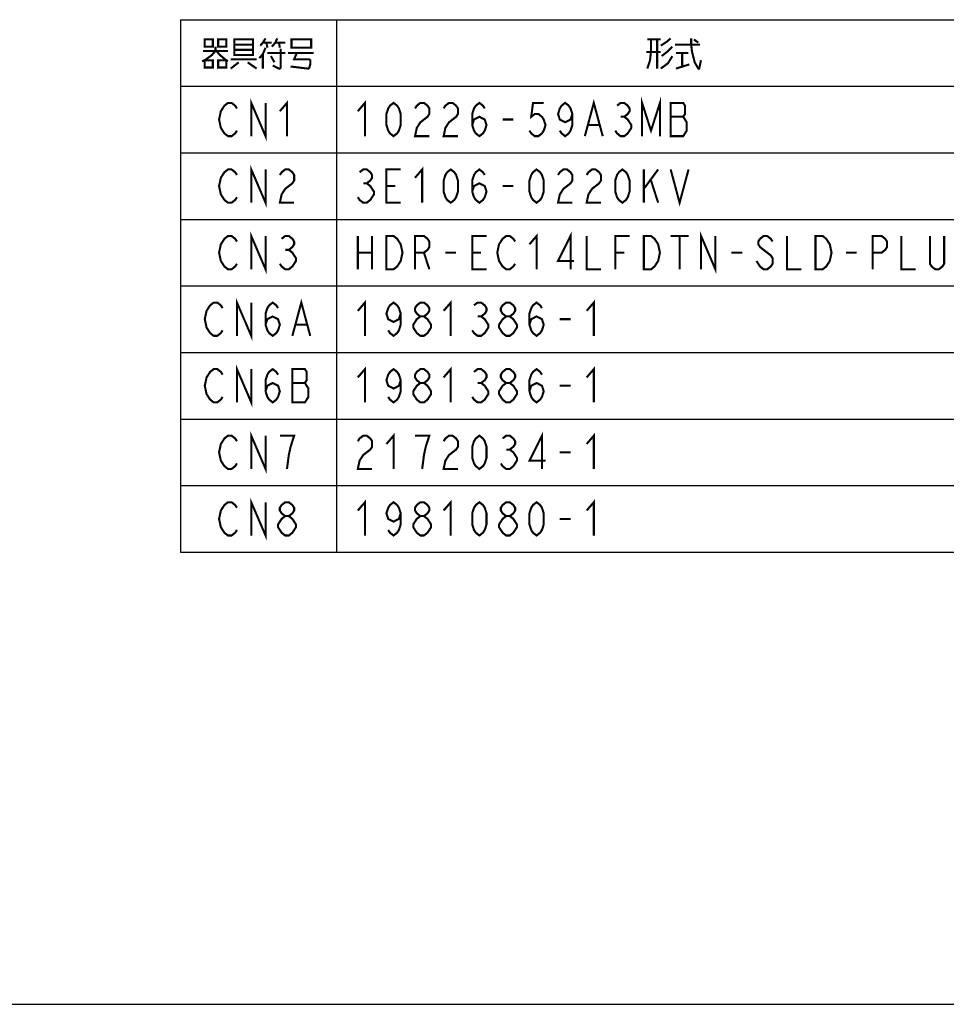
# Model space of a CAD drawing. Extents: x 0 to 1260, y 0 to 891.
# Tile 2 of 36: x 338 to 606, y 0 to 284. Entities that reach past the tile are written whole.
import ezdxf

# ---------------------------------------------------------------- set-up
doc = ezdxf.new("R2010")
doc.units = 0
doc.header["$LTSCALE"] = 69.3
doc.layers.get('0').update_dxf_attribs({"linetype": 'CONTINUOUS'})
doc.layers.add('ALL_NOTE', color=7, linetype='CONTINUOUS')

msp = doc.modelspace()

# ---------------------------------------------------------------- linework, layer by layer
at = {"color": 2, "linetype": 'CONTINUOUS'}
for p, q in [((384.577, 284.032), (843.577, 284.032)), ((384.577, 284.032), (384.577, 130.432)), ((429.577, 284.032), (429.577, 130.432)), ((384.577, 264.832), (843.577, 264.832)), ((384.577, 245.632), (843.577, 245.632)), ((384.577, 226.432), (843.577, 226.432)), ((384.577, 207.232), (843.577, 207.232)), ((384.577, 188.032), (843.577, 188.032)), ((384.577, 168.832), (843.577, 168.832)), ((384.577, 149.632), (843.577, 149.632)), ((384.577, 130.432), (843.577, 130.432))]:
    msp.add_line(p, q, dxfattribs=at)
at = {"color": 7, "linetype": 'CONTINUOUS'}
msp.add_line((0, 0), (1260, 0), dxfattribs=at)
at = {"color": 2, "linetype": 'CONTINUOUS', "const_width": 0.6}
for points in [[(396.757, 194.432), (396.241, 193.632), (395.209, 192.832), (394.177, 192.832), (393.145, 193.632), (392.629, 194.432), (392.113, 195.232), (391.597, 197.632), (392.113, 200.032), (392.629, 200.832), (393.145, 201.632), (394.177, 202.432), (395.209, 202.432), (396.241, 201.632), (396.757, 200.832)], [(400.885, 192.832), (400.885, 202.432), (405.013, 192.832), (405.013, 202.432)], [(409.141, 196.032), (409.657, 197.632), (411.205, 198.432), (412.753, 197.632), (413.269, 196.032), (412.753, 194.432), (412.237, 193.632), (411.205, 192.832), (410.173, 193.632), (409.657, 194.432), (409.141, 196.032), (409.141, 199.232), (409.657, 200.832), (410.173, 201.632), (411.205, 202.432), (412.237, 201.632), (412.753, 200.832)], [(416.881, 192.832), (419.461, 202.432), (422.041, 192.832)], [(435.769, 200.032), (437.833, 202.432), (437.833, 192.832)], [(448.153, 199.232), (447.637, 197.632), (446.089, 196.832), (444.541, 197.632), (444.025, 199.232), (444.541, 200.832), (445.057, 201.632), (446.089, 202.432), (447.121, 201.632), (447.637, 200.832), (448.153, 199.232), (448.153, 196.032), (447.637, 194.432), (447.121, 193.632), (446.089, 192.832), (445.057, 193.632), (444.541, 194.432)], [(453.829, 198.432), (452.797, 199.232), (452.281, 200.032), (452.281, 200.832), (452.797, 201.632), (453.829, 202.432), (454.861, 202.432), (455.893, 201.632), (456.409, 200.832), (456.409, 200.032), (455.893, 199.232), (454.861, 198.432)], [(460.537, 200.032), (462.601, 202.432), (462.601, 192.832)], [(469.309, 201.632), (470.341, 202.432), (471.373, 202.432), (472.405, 201.632), (472.921, 200.832), (472.921, 200.032), (472.405, 199.232), (471.373, 198.432), (472.405, 197.632), (472.921, 196.832), (473.437, 196.032), (473.437, 195.232), (472.921, 194.432), (472.405, 193.632), (471.373, 192.832), (470.341, 192.832), (469.309, 193.632), (468.793, 194.432)], [(478.597, 198.432), (477.565, 199.232), (477.049, 200.032), (477.049, 200.832), (477.565, 201.632), (478.597, 202.432), (479.629, 202.432), (480.661, 201.632), (481.177, 200.832), (481.177, 200.032), (480.661, 199.232), (479.629, 198.432)], [(485.305, 196.032), (485.821, 197.632), (487.369, 198.432), (488.917, 197.632), (489.433, 196.032), (488.917, 194.432), (488.401, 193.632), (487.369, 192.832), (486.337, 193.632), (485.821, 194.432), (485.305, 196.032), (485.305, 199.232), (485.821, 200.832), (486.337, 201.632), (487.369, 202.432), (488.401, 201.632), (488.917, 200.832)], [(501.817, 200.032), (503.881, 202.432), (503.881, 192.832)], [(417.913, 196.032), (421.009, 196.032)], [(453.829, 192.832), (452.797, 193.632), (452.281, 194.432), (451.765, 195.232), (451.765, 196.032), (452.281, 196.832), (452.797, 197.632), (453.829, 198.432), (454.861, 198.432), (455.893, 197.632), (456.409, 196.832), (456.925, 196.032), (456.925, 195.232), (456.409, 194.432), (455.893, 193.632), (454.861, 192.832), (453.829, 192.832)], [(470.341, 198.432), (471.373, 198.432)], [(478.597, 192.832), (477.565, 193.632), (477.049, 194.432), (476.533, 195.232), (476.533, 196.032), (477.049, 196.832), (477.565, 197.632), (478.597, 198.432), (479.629, 198.432), (480.661, 197.632), (481.177, 196.832), (481.693, 196.032), (481.693, 195.232), (481.177, 194.432), (480.661, 193.632), (479.629, 192.832), (478.597, 192.832)], [(494.077, 197.632), (497.173, 197.632)], [(400.885, 173.632), (400.885, 183.232), (405.013, 173.632), (405.013, 183.232)], [(396.757, 175.232), (396.241, 174.432), (395.209, 173.632), (394.177, 173.632), (393.145, 174.432), (392.629, 175.232), (392.113, 176.032), (391.597, 178.432), (392.113, 180.832), (392.629, 181.632), (393.145, 182.432), (394.177, 183.232), (395.209, 183.232), (396.241, 182.432), (396.757, 181.632)], [(409.141, 176.832), (409.657, 178.432), (411.205, 179.232), (412.753, 178.432), (413.269, 176.832), (412.753, 175.232), (412.237, 174.432), (411.205, 173.632), (410.173, 174.432), (409.657, 175.232), (409.141, 176.832), (409.141, 180.032), (409.657, 181.632), (410.173, 182.432), (411.205, 183.232), (412.237, 182.432), (412.753, 181.632)], [(416.881, 183.232), (416.881, 173.632), (420.493, 173.632), (421.009, 174.432), (421.525, 175.232), (421.525, 177.632), (421.009, 178.432), (420.493, 179.232), (421.009, 180.032), (421.009, 182.432), (420.493, 183.232), (416.881, 183.232)], [(435.769, 180.832), (437.833, 183.232), (437.833, 173.632)], [(448.153, 180.032), (447.637, 178.432), (446.089, 177.632), (444.541, 178.432), (444.025, 180.032), (444.541, 181.632), (445.057, 182.432), (446.089, 183.232), (447.121, 182.432), (447.637, 181.632), (448.153, 180.032), (448.153, 176.832), (447.637, 175.232), (447.121, 174.432), (446.089, 173.632), (445.057, 174.432), (444.541, 175.232)], [(453.829, 179.232), (452.797, 180.032), (452.281, 180.832), (452.281, 181.632), (452.797, 182.432), (453.829, 183.232), (454.861, 183.232), (455.893, 182.432), (456.409, 181.632), (456.409, 180.832), (455.893, 180.032), (454.861, 179.232)], [(460.537, 180.832), (462.601, 183.232), (462.601, 173.632)], [(469.309, 182.432), (470.341, 183.232), (471.373, 183.232), (472.405, 182.432), (472.921, 181.632), (472.921, 180.832), (472.405, 180.032), (471.373, 179.232), (472.405, 178.432), (472.921, 177.632), (473.437, 176.832), (473.437, 176.032), (472.921, 175.232), (472.405, 174.432), (471.373, 173.632), (470.341, 173.632), (469.309, 174.432), (468.793, 175.232)], [(478.597, 179.232), (477.565, 180.032), (477.049, 180.832), (477.049, 181.632), (477.565, 182.432), (478.597, 183.232), (479.629, 183.232), (480.661, 182.432), (481.177, 181.632), (481.177, 180.832), (480.661, 180.032), (479.629, 179.232)], [(485.305, 176.832), (485.821, 178.432), (487.369, 179.232), (488.917, 178.432), (489.433, 176.832), (488.917, 175.232), (488.401, 174.432), (487.369, 173.632), (486.337, 174.432), (485.821, 175.232), (485.305, 176.832), (485.305, 180.032), (485.821, 181.632), (486.337, 182.432), (487.369, 183.232), (488.401, 182.432), (488.917, 181.632)], [(501.817, 180.832), (503.881, 183.232), (503.881, 173.632)], [(416.881, 179.232), (420.493, 179.232)], [(453.829, 173.632), (452.797, 174.432), (452.281, 175.232), (451.765, 176.032), (451.765, 176.832), (452.281, 177.632), (452.797, 178.432), (453.829, 179.232), (454.861, 179.232), (455.893, 178.432), (456.409, 177.632), (456.925, 176.832), (456.925, 176.032), (456.409, 175.232), (455.893, 174.432), (454.861, 173.632), (453.829, 173.632)], [(470.341, 179.232), (471.373, 179.232)], [(478.597, 173.632), (477.565, 174.432), (477.049, 175.232), (476.533, 176.032), (476.533, 176.832), (477.049, 177.632), (477.565, 178.432), (478.597, 179.232), (479.629, 179.232), (480.661, 178.432), (481.177, 177.632), (481.693, 176.832), (481.693, 176.032), (481.177, 175.232), (480.661, 174.432), (479.629, 173.632), (478.597, 173.632)], [(494.077, 178.432), (497.173, 178.432)]]:
    msp.add_lwpolyline(points, dxfattribs=at)
at = {"layer": 'ALL_NOTE', "color": 2, "linetype": 'CONTINUOUS', "const_width": 0.6}
for points in [[(391.597, 278.332), (391.597, 276.232), (393.919, 276.232), (393.919, 278.332), (391.597, 278.332)], [(395.467, 278.332), (395.467, 276.232), (397.789, 276.232), (397.789, 278.332), (395.467, 278.332)], [(400.111, 278.332), (400.111, 274.132), (400.111, 273.832), (405.529, 273.832), (405.529, 278.332), (400.111, 278.332)], [(409.141, 278.632), (408.367, 277.432), (407.593, 276.532)], [(410.947, 276.232), (411.979, 277.432), (412.495, 278.632)], [(416.623, 278.032), (416.623, 275.932), (422.299, 275.932), (422.299, 278.332), (416.623, 278.332), (416.623, 278.032)], [(519.337, 278.332), (523.207, 278.332)], [(520.369, 278.332), (520.369, 274.732), (520.111, 272.332), (519.337, 269.932)], [(522.175, 278.332), (522.175, 269.932)], [(523.207, 276.532), (525.013, 277.732), (526.045, 278.632)], [(531.979, 278.632), (531.979, 276.832), (532.237, 274.732), (533.011, 271.732), (534.043, 269.932), (534.301, 269.932)], [(532.753, 278.332), (534.043, 277.432)], [(394.693, 276.232), (394.693, 275.032), (393.661, 273.832), (391.597, 272.332), (390.823, 272.032)], [(400.111, 276.832), (405.529, 276.832)], [(405.529, 275.332), (400.111, 275.332)], [(409.141, 275.932), (408.367, 274.132), (407.335, 272.932)], [(408.367, 277.432), (410.947, 277.432)], [(409.399, 277.432), (409.657, 275.932)], [(413.527, 275.632), (413.527, 270.232), (413.269, 269.932), (413.011, 269.932), (411.205, 270.832)], [(411.979, 277.432), (414.817, 277.432)], [(413.011, 277.432), (413.269, 275.932)], [(526.561, 276.232), (525.013, 274.732), (523.465, 273.532)], [(527.335, 276.832), (534.301, 276.832), (534.559, 276.832)], [(391.081, 275.032), (398.305, 275.032)], [(394.951, 275.032), (395.983, 273.832), (397.789, 272.332), (398.305, 272.032)], [(399.079, 272.632), (406.561, 272.632)], [(408.367, 274.132), (408.367, 269.932)], [(409.657, 274.432), (414.817, 274.432)], [(410.689, 273.532), (411.721, 271.732)], [(415.591, 274.432), (423.073, 274.432)], [(418.171, 274.432), (417.397, 272.632), (421.783, 272.632), (422.041, 272.332), (422.041, 271.132), (421.783, 270.232), (421.525, 269.932), (421.267, 269.932), (416.365, 270.532)], [(523.207, 274.732), (519.079, 274.732)], [(526.561, 273.532), (525.271, 271.432), (523.207, 269.932)], [(527.593, 274.432), (531.205, 274.432)], [(529.399, 274.432), (529.399, 270.532)], [(391.597, 272.332), (391.597, 270.232), (393.919, 270.232), (393.919, 272.332), (391.597, 272.332)], [(395.467, 272.332), (395.467, 270.232), (397.789, 270.232), (397.789, 272.332), (395.467, 272.332)], [(401.401, 271.732), (399.079, 269.932)], [(403.981, 271.732), (406.561, 269.932)], [(527.593, 269.932), (531.463, 271.132)], [(534.043, 269.932), (534.301, 269.932), (534.817, 272.332)], [(405.013, 250.432), (405.013, 260.032), (409.141, 250.432), (409.141, 260.032)], [(517.813, 250.432), (517.813, 260.032), (520.393, 252.032), (522.973, 260.032), (522.973, 250.432)], [(400.885, 252.032), (400.369, 251.232), (399.337, 250.432), (398.305, 250.432), (397.273, 251.232), (396.757, 252.032), (396.241, 252.832), (395.725, 255.232), (396.241, 257.632), (396.757, 258.432), (397.273, 259.232), (398.305, 260.032), (399.337, 260.032), (400.369, 259.232), (400.885, 258.432)], [(413.269, 257.632), (415.333, 260.032), (415.333, 250.432)], [(435.769, 257.632), (437.833, 260.032), (437.833, 250.432)], [(446.089, 250.432), (445.057, 251.232), (444.541, 252.032), (444.025, 253.632), (444.025, 256.832), (444.541, 258.432), (445.057, 259.232), (446.089, 260.032), (447.121, 259.232), (447.637, 258.432), (448.153, 256.832), (448.153, 253.632), (447.637, 252.032), (447.121, 251.232), (446.089, 250.432)], [(452.281, 258.432), (452.797, 259.232), (453.829, 260.032), (454.861, 260.032), (455.893, 259.232), (456.409, 258.432), (456.409, 256.832), (455.893, 256.032), (454.861, 255.232), (453.829, 254.432), (452.797, 252.832), (452.281, 250.432), (456.409, 250.432)], [(460.537, 258.432), (461.053, 259.232), (462.085, 260.032), (463.117, 260.032), (464.149, 259.232), (464.665, 258.432), (464.665, 256.832), (464.149, 256.032), (463.117, 255.232), (462.085, 254.432), (461.053, 252.832), (460.537, 250.432), (464.665, 250.432)], [(468.793, 253.632), (469.309, 255.232), (470.857, 256.032), (472.405, 255.232), (472.921, 253.632), (472.405, 252.032), (471.889, 251.232), (470.857, 250.432), (469.825, 251.232), (469.309, 252.032), (468.793, 253.632), (468.793, 256.832), (469.309, 258.432), (469.825, 259.232), (470.857, 260.032), (471.889, 259.232), (472.405, 258.432)], [(489.433, 260.032), (486.337, 260.032), (485.821, 256.032), (486.853, 256.832), (487.885, 256.832), (488.917, 256.032), (489.433, 255.232), (489.949, 253.632), (489.433, 252.032), (488.917, 251.232), (487.885, 250.432), (486.853, 250.432), (485.821, 251.232), (485.305, 252.032)], [(497.689, 256.832), (497.173, 255.232), (495.625, 254.432), (494.077, 255.232), (493.561, 256.832), (494.077, 258.432), (494.593, 259.232), (495.625, 260.032), (496.657, 259.232), (497.173, 258.432), (497.689, 256.832), (497.689, 253.632), (497.173, 252.032), (496.657, 251.232), (495.625, 250.432), (494.593, 251.232), (494.077, 252.032)], [(501.301, 250.432), (503.881, 260.032), (506.461, 250.432)], [(510.589, 259.232), (511.621, 260.032), (512.653, 260.032), (513.685, 259.232), (514.201, 258.432), (514.201, 257.632), (513.685, 256.832), (512.653, 256.032), (513.685, 255.232), (514.201, 254.432), (514.717, 253.632), (514.717, 252.832), (514.201, 252.032), (513.685, 251.232), (512.653, 250.432), (511.621, 250.432), (510.589, 251.232), (510.073, 252.032)], [(526.069, 260.032), (526.069, 250.432), (529.681, 250.432), (530.197, 251.232), (530.713, 252.032), (530.713, 254.432), (530.197, 255.232), (529.681, 256.032), (530.197, 256.832), (530.197, 259.232), (529.681, 260.032), (526.069, 260.032)], [(511.621, 256.032), (512.653, 256.032)], [(526.069, 256.032), (529.681, 256.032)], [(477.565, 255.232), (480.661, 255.232)], [(502.333, 253.632), (505.429, 253.632)], [(405.013, 231.232), (405.013, 240.832), (409.141, 231.232), (409.141, 240.832)], [(452.281, 238.432), (454.345, 240.832), (454.345, 231.232)], [(400.885, 232.832), (400.369, 232.032), (399.337, 231.232), (398.305, 231.232), (397.273, 232.032), (396.757, 232.832), (396.241, 233.632), (395.725, 236.032), (396.241, 238.432), (396.757, 239.232), (397.273, 240.032), (398.305, 240.832), (399.337, 240.832), (400.369, 240.032), (400.885, 239.232)], [(413.269, 239.232), (413.785, 240.032), (414.817, 240.832), (415.849, 240.832), (416.881, 240.032), (417.397, 239.232), (417.397, 237.632), (416.881, 236.832), (415.849, 236.032), (414.817, 235.232), (413.785, 233.632), (413.269, 231.232), (417.397, 231.232)], [(436.285, 240.032), (437.317, 240.832), (438.349, 240.832), (439.381, 240.032), (439.897, 239.232), (439.897, 238.432), (439.381, 237.632), (438.349, 236.832), (439.381, 236.032), (439.897, 235.232), (440.413, 234.432), (440.413, 233.632), (439.897, 232.832), (439.381, 232.032), (438.349, 231.232), (437.317, 231.232), (436.285, 232.032), (435.769, 232.832)], [(448.153, 231.232), (444.025, 231.232), (444.025, 240.832), (448.153, 240.832)], [(462.601, 231.232), (461.569, 232.032), (461.053, 232.832), (460.537, 234.432), (460.537, 237.632), (461.053, 239.232), (461.569, 240.032), (462.601, 240.832), (463.633, 240.032), (464.149, 239.232), (464.665, 237.632), (464.665, 234.432), (464.149, 232.832), (463.633, 232.032), (462.601, 231.232)], [(468.793, 234.432), (469.309, 236.032), (470.857, 236.832), (472.405, 236.032), (472.921, 234.432), (472.405, 232.832), (471.889, 232.032), (470.857, 231.232), (469.825, 232.032), (469.309, 232.832), (468.793, 234.432), (468.793, 237.632), (469.309, 239.232), (469.825, 240.032), (470.857, 240.832), (471.889, 240.032), (472.405, 239.232)], [(487.369, 231.232), (486.337, 232.032), (485.821, 232.832), (485.305, 234.432), (485.305, 237.632), (485.821, 239.232), (486.337, 240.032), (487.369, 240.832), (488.401, 240.032), (488.917, 239.232), (489.433, 237.632), (489.433, 234.432), (488.917, 232.832), (488.401, 232.032), (487.369, 231.232)], [(493.561, 239.232), (494.077, 240.032), (495.109, 240.832), (496.141, 240.832), (497.173, 240.032), (497.689, 239.232), (497.689, 237.632), (497.173, 236.832), (496.141, 236.032), (495.109, 235.232), (494.077, 233.632), (493.561, 231.232), (497.689, 231.232)], [(501.817, 239.232), (502.333, 240.032), (503.365, 240.832), (504.397, 240.832), (505.429, 240.032), (505.945, 239.232), (505.945, 237.632), (505.429, 236.832), (504.397, 236.032), (503.365, 235.232), (502.333, 233.632), (501.817, 231.232), (505.945, 231.232)], [(512.137, 231.232), (511.105, 232.032), (510.589, 232.832), (510.073, 234.432), (510.073, 237.632), (510.589, 239.232), (511.105, 240.032), (512.137, 240.832), (513.169, 240.032), (513.685, 239.232), (514.201, 237.632), (514.201, 234.432), (513.685, 232.832), (513.169, 232.032), (512.137, 231.232)], [(518.329, 240.832), (518.329, 231.232)], [(518.329, 235.232), (522.457, 240.832)], [(526.069, 240.832), (528.649, 231.232), (531.229, 240.832)], [(437.317, 236.832), (438.349, 236.832)], [(444.025, 236.032), (446.605, 236.032)], [(477.565, 236.032), (480.661, 236.032)], [(520.393, 237.632), (522.457, 231.232)], [(400.885, 213.632), (400.369, 212.832), (399.337, 212.032), (398.305, 212.032), (397.273, 212.832), (396.757, 213.632), (396.241, 214.432), (395.725, 216.832), (396.241, 219.232), (396.757, 220.032), (397.273, 220.832), (398.305, 221.632), (399.337, 221.632), (400.369, 220.832), (400.885, 220.032)], [(405.013, 212.032), (405.013, 221.632), (409.141, 212.032), (409.141, 221.632)], [(413.785, 220.832), (414.817, 221.632), (415.849, 221.632), (416.881, 220.832), (417.397, 220.032), (417.397, 219.232), (416.881, 218.432), (415.849, 217.632), (416.881, 216.832), (417.397, 216.032), (417.913, 215.232), (417.913, 214.432), (417.397, 213.632), (416.881, 212.832), (415.849, 212.032), (414.817, 212.032), (413.785, 212.832), (413.269, 213.632)], [(435.769, 221.632), (435.769, 212.032)], [(439.897, 221.632), (439.897, 212.032)], [(444.025, 221.632), (446.089, 221.632), (447.121, 220.832), (447.637, 220.032), (448.153, 219.232), (448.669, 216.832), (448.153, 214.432), (447.637, 213.632), (447.121, 212.832), (446.089, 212.032), (444.025, 212.032), (444.025, 221.632)], [(452.281, 212.032), (452.281, 221.632), (454.861, 221.632), (455.893, 220.832), (456.409, 220.032), (456.409, 218.432), (455.893, 217.632), (454.861, 216.832), (452.281, 216.832)], [(472.921, 212.032), (468.793, 212.032), (468.793, 221.632), (472.921, 221.632)], [(481.177, 213.632), (480.661, 212.832), (479.629, 212.032), (478.597, 212.032), (477.565, 212.832), (477.049, 213.632), (476.533, 214.432), (476.017, 216.832), (476.533, 219.232), (477.049, 220.032), (477.565, 220.832), (478.597, 221.632), (479.629, 221.632), (480.661, 220.832), (481.177, 220.032)], [(485.305, 219.232), (487.369, 221.632), (487.369, 212.032)], [(497.173, 212.032), (497.173, 221.632), (493.561, 214.432), (498.205, 214.432)], [(501.817, 221.632), (501.817, 212.032), (505.945, 212.032)], [(510.073, 212.032), (510.073, 221.632), (514.201, 221.632)], [(518.329, 221.632), (520.393, 221.632), (521.425, 220.832), (521.941, 220.032), (522.457, 219.232), (522.973, 216.832), (522.457, 214.432), (521.941, 213.632), (521.425, 212.832), (520.393, 212.032), (518.329, 212.032), (518.329, 221.632)], [(526.069, 221.632), (531.229, 221.632)], [(528.649, 221.632), (528.649, 212.032)], [(534.841, 212.032), (534.841, 221.632), (538.969, 212.032), (538.969, 221.632)], [(555.481, 220.032), (554.965, 220.832), (553.933, 221.632), (552.901, 221.632), (551.869, 220.832), (551.353, 220.032), (551.353, 219.232), (551.869, 218.432), (552.901, 217.632), (553.933, 216.832), (554.965, 216.032), (555.481, 215.232), (555.481, 213.632), (554.965, 212.832), (553.933, 212.032), (552.901, 212.032), (551.869, 212.832), (551.353, 213.632), (550.837, 214.432)], [(559.609, 221.632), (559.609, 212.032), (563.737, 212.032)], [(567.865, 221.632), (569.929, 221.632), (570.961, 220.832), (571.477, 220.032), (571.993, 219.232), (572.509, 216.832), (571.993, 214.432), (571.477, 213.632), (570.961, 212.832), (569.929, 212.032), (567.865, 212.032), (567.865, 221.632)], [(584.377, 212.032), (584.377, 221.632), (586.957, 221.632), (587.989, 220.832), (588.505, 220.032), (588.505, 218.432), (587.989, 217.632), (586.957, 216.832), (584.377, 216.832)], [(592.633, 221.632), (592.633, 212.032), (596.761, 212.032)], [(605.017, 221.632), (605.017, 213.632), (604.501, 212.832), (603.469, 212.032), (602.437, 212.032), (601.405, 212.832), (600.889, 213.632), (600.889, 221.632)], [(414.817, 217.632), (415.849, 217.632)], [(435.769, 216.832), (439.897, 216.832)], [(454.861, 216.832), (456.409, 212.032)], [(461.053, 216.832), (464.149, 216.832)], [(468.793, 216.832), (471.373, 216.832)], [(510.073, 216.832), (512.653, 216.832)], [(543.613, 216.832), (546.709, 216.832)], [(576.637, 216.832), (579.733, 216.832)], [(405.013, 154.432), (405.013, 164.032), (409.141, 154.432), (409.141, 164.032)], [(444.025, 161.632), (446.089, 164.032), (446.089, 154.432)], [(488.917, 154.432), (488.917, 164.032), (485.305, 156.832), (489.949, 156.832)], [(501.817, 161.632), (503.881, 164.032), (503.881, 154.432)], [(400.885, 156.032), (400.369, 155.232), (399.337, 154.432), (398.305, 154.432), (397.273, 155.232), (396.757, 156.032), (396.241, 156.832), (395.725, 159.232), (396.241, 161.632), (396.757, 162.432), (397.273, 163.232), (398.305, 164.032), (399.337, 164.032), (400.369, 163.232), (400.885, 162.432)], [(415.333, 154.432), (415.849, 158.432), (416.365, 160.832), (416.881, 162.432), (417.397, 164.032), (413.269, 164.032)], [(435.769, 162.432), (436.285, 163.232), (437.317, 164.032), (438.349, 164.032), (439.381, 163.232), (439.897, 162.432), (439.897, 160.832), (439.381, 160.032), (438.349, 159.232), (437.317, 158.432), (436.285, 156.832), (435.769, 154.432), (439.897, 154.432)], [(454.345, 154.432), (454.861, 158.432), (455.377, 160.832), (455.893, 162.432), (456.409, 164.032), (452.281, 164.032)], [(460.537, 162.432), (461.053, 163.232), (462.085, 164.032), (463.117, 164.032), (464.149, 163.232), (464.665, 162.432), (464.665, 160.832), (464.149, 160.032), (463.117, 159.232), (462.085, 158.432), (461.053, 156.832), (460.537, 154.432), (464.665, 154.432)], [(470.857, 154.432), (469.825, 155.232), (469.309, 156.032), (468.793, 157.632), (468.793, 160.832), (469.309, 162.432), (469.825, 163.232), (470.857, 164.032), (471.889, 163.232), (472.405, 162.432), (472.921, 160.832), (472.921, 157.632), (472.405, 156.032), (471.889, 155.232), (470.857, 154.432)], [(477.565, 163.232), (478.597, 164.032), (479.629, 164.032), (480.661, 163.232), (481.177, 162.432), (481.177, 161.632), (480.661, 160.832), (479.629, 160.032), (480.661, 159.232), (481.177, 158.432), (481.693, 157.632), (481.693, 156.832), (481.177, 156.032), (480.661, 155.232), (479.629, 154.432), (478.597, 154.432), (477.565, 155.232), (477.049, 156.032)], [(478.597, 160.032), (479.629, 160.032)], [(494.077, 159.232), (497.173, 159.232)], [(400.885, 136.832), (400.369, 136.032), (399.337, 135.232), (398.305, 135.232), (397.273, 136.032), (396.757, 136.832), (396.241, 137.632), (395.725, 140.032), (396.241, 142.432), (396.757, 143.232), (397.273, 144.032), (398.305, 144.832), (399.337, 144.832), (400.369, 144.032), (400.885, 143.232)], [(405.013, 135.232), (405.013, 144.832), (409.141, 135.232), (409.141, 144.832)], [(414.817, 140.832), (413.785, 141.632), (413.269, 142.432), (413.269, 143.232), (413.785, 144.032), (414.817, 144.832), (415.849, 144.832), (416.881, 144.032), (417.397, 143.232), (417.397, 142.432), (416.881, 141.632), (415.849, 140.832)], [(435.769, 142.432), (437.833, 144.832), (437.833, 135.232)], [(448.153, 141.632), (447.637, 140.032), (446.089, 139.232), (444.541, 140.032), (444.025, 141.632), (444.541, 143.232), (445.057, 144.032), (446.089, 144.832), (447.121, 144.032), (447.637, 143.232), (448.153, 141.632), (448.153, 138.432), (447.637, 136.832), (447.121, 136.032), (446.089, 135.232), (445.057, 136.032), (444.541, 136.832)], [(453.829, 140.832), (452.797, 141.632), (452.281, 142.432), (452.281, 143.232), (452.797, 144.032), (453.829, 144.832), (454.861, 144.832), (455.893, 144.032), (456.409, 143.232), (456.409, 142.432), (455.893, 141.632), (454.861, 140.832)], [(460.537, 142.432), (462.601, 144.832), (462.601, 135.232)], [(470.857, 135.232), (469.825, 136.032), (469.309, 136.832), (468.793, 138.432), (468.793, 141.632), (469.309, 143.232), (469.825, 144.032), (470.857, 144.832), (471.889, 144.032), (472.405, 143.232), (472.921, 141.632), (472.921, 138.432), (472.405, 136.832), (471.889, 136.032), (470.857, 135.232)], [(478.597, 140.832), (477.565, 141.632), (477.049, 142.432), (477.049, 143.232), (477.565, 144.032), (478.597, 144.832), (479.629, 144.832), (480.661, 144.032), (481.177, 143.232), (481.177, 142.432), (480.661, 141.632), (479.629, 140.832)], [(487.369, 135.232), (486.337, 136.032), (485.821, 136.832), (485.305, 138.432), (485.305, 141.632), (485.821, 143.232), (486.337, 144.032), (487.369, 144.832), (488.401, 144.032), (488.917, 143.232), (489.433, 141.632), (489.433, 138.432), (488.917, 136.832), (488.401, 136.032), (487.369, 135.232)], [(501.817, 142.432), (503.881, 144.832), (503.881, 135.232)], [(414.817, 135.232), (413.785, 136.032), (413.269, 136.832), (412.753, 137.632), (412.753, 138.432), (413.269, 139.232), (413.785, 140.032), (414.817, 140.832), (415.849, 140.832), (416.881, 140.032), (417.397, 139.232), (417.913, 138.432), (417.913, 137.632), (417.397, 136.832), (416.881, 136.032), (415.849, 135.232), (414.817, 135.232)], [(453.829, 135.232), (452.797, 136.032), (452.281, 136.832), (451.765, 137.632), (451.765, 138.432), (452.281, 139.232), (452.797, 140.032), (453.829, 140.832), (454.861, 140.832), (455.893, 140.032), (456.409, 139.232), (456.925, 138.432), (456.925, 137.632), (456.409, 136.832), (455.893, 136.032), (454.861, 135.232), (453.829, 135.232)], [(478.597, 135.232), (477.565, 136.032), (477.049, 136.832), (476.533, 137.632), (476.533, 138.432), (477.049, 139.232), (477.565, 140.032), (478.597, 140.832), (479.629, 140.832), (480.661, 140.032), (481.177, 139.232), (481.693, 138.432), (481.693, 137.632), (481.177, 136.832), (480.661, 136.032), (479.629, 135.232), (478.597, 135.232)], [(494.077, 140.032), (497.173, 140.032)]]:
    msp.add_lwpolyline(points, dxfattribs=at)

doc.saveas('drawing.dxf')
